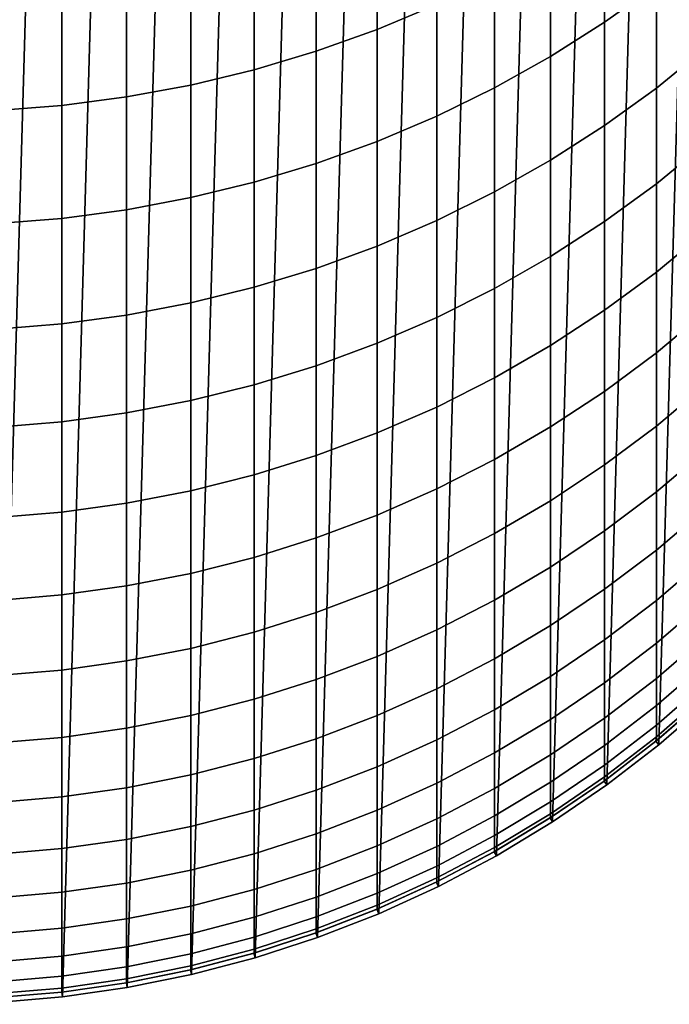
# Model space of a CAD drawing. Header units: metres. Extents: x -28 to 70, y -212 to 27.
# Tile 3 of 220: x 1 to 8, y -212 to -202. Entities that reach past the tile are written whole.
import ezdxf

# ---------------------------------------------------------------- set-up
doc = ezdxf.new("R2010")
doc.units = ezdxf.units.M
doc.layers.add('solid_10_261_012_XXX', color=7, linetype='CONTINUOUS')

msp = doc.modelspace()

# ---------------------------------------------------------------- linework, layer by layer
at = {"layer": 'solid_10_261_012_XXX'}
for points in [[(1.36799, -188.078232, 257.299988), (0.685025, -211.980423, 257.299988), (0, -212, 257.299988), (0.685025, -188.019577, 257.299988)], [(2.046165, -188.175735, 257.299988), (1.36799, -211.921768, 257.299988), (0.685025, -211.980423, 257.299988), (1.36799, -188.078232, 257.299988)], [(2.718072, -188.31189, 257.299988), (2.046165, -211.824265, 257.299988), (1.36799, -211.921768, 257.299988), (2.046165, -188.175735, 257.299988)], [(3.380684, -188.486053, 257.299988), (2.718072, -211.68811, 257.299988), (2.046165, -211.824265, 257.299988), (2.718072, -188.31189, 257.299988)], [(4.03266, -188.697891, 257.299988), (3.380684, -211.513947, 257.299988), (2.718072, -211.68811, 257.299988), (3.380684, -188.486053, 257.299988)], [(4.671196, -188.946503, 257.299988), (4.03266, -211.302109, 257.299988), (3.380684, -211.513947, 257.299988), (4.03266, -188.697891, 257.299988)], [(5.294647, -189.231216, 257.299988), (4.671196, -211.053497, 257.299988), (4.03266, -211.302109, 257.299988), (4.671196, -188.946503, 257.299988)], [(5.900849, -189.551071, 257.299988), (5.294647, -210.768784, 257.299988), (4.671196, -211.053497, 257.299988), (5.294647, -189.231216, 257.299988)], [(6.48762, -189.904922, 257.299988), (5.900849, -210.448929, 257.299988), (5.294647, -210.768784, 257.299988), (5.900849, -189.551071, 257.299988)], [(7.053515, -190.29187, 257.299988), (6.48762, -210.095078, 257.299988), (5.900849, -210.448929, 257.299988), (6.48762, -189.904922, 257.299988)], [(7.596059, -190.710236, 257.299988), (7.053515, -209.70813, 257.299988), (6.48762, -210.095078, 257.299988), (7.053515, -190.29187, 257.299988)], [(8.114169, -191.15918, 257.299988), (7.596059, -209.289764, 257.299988), (7.053515, -209.70813, 257.299988), (7.596059, -190.710236, 257.299988)], [(8.114169, -191.15918, 257.299988), (8.114169, -208.84082, 257.299988), (7.596059, -209.289764, 257.299988)], [(7.029555, -200.584824, 320.990143), (7.029555, -201.740677, 318.22641), (7.57031, -201.353348, 318.070587), (7.57031, -200.201889, 320.823822)], [(4.65555, -200.569824, 324.289429), (4.65555, -201.815811, 321.524841), (5.27688, -201.555283, 321.411682), (5.27688, -200.3125, 324.169189)], [(4.019004, -200.794556, 324.39444), (4.019004, -202.043335, 321.623657), (4.65555, -201.815811, 321.524841), (4.65555, -200.569824, 324.289429)], [(6.465825, -200.938782, 321.14389), (6.465825, -202.098709, 318.370422), (7.029555, -201.740677, 318.22641), (7.029555, -200.584824, 320.990143)], [(3.369324, -200.985977, 324.483856), (3.369324, -202.237122, 321.707855), (4.019004, -202.043335, 321.623657), (4.019004, -200.794556, 324.39444)], [(2.708631, -201.143448, 324.557434), (2.708631, -202.39653, 321.7771), (3.369324, -202.237122, 321.707855), (3.369324, -200.985977, 324.483856)], [(5.880963, -201.262634, 321.284576), (5.880963, -202.426285, 318.502197), (6.465825, -202.098709, 318.370422), (6.465825, -200.938782, 321.14389)], [(7.57031, -201.353348, 318.070587), (7.57031, -202.429169, 315.286926), (8.086323, -202.009384, 315.131256), (8.086323, -200.937973, 317.903503)], [(2.039085, -201.266449, 324.614899), (2.039085, -202.521057, 321.831177), (2.708631, -202.39653, 321.7771), (2.708631, -201.143448, 324.557434)], [(1.362875, -201.354584, 324.656097), (1.362875, -202.610291, 321.869934), (2.039085, -202.521057, 321.831177), (2.039085, -201.266449, 324.614899)], [(5.27688, -201.555283, 321.411682), (5.27688, -202.722305, 318.621277), (5.880963, -202.426285, 318.502197), (5.880963, -201.262634, 321.284576)], [(0.682211, -201.407562, 324.680847), (0.682211, -202.663925, 321.89325), (1.362875, -202.610291, 321.869934), (1.362875, -201.354584, 324.656097)], [(7.029555, -201.740677, 318.22641), (7.029555, -202.820618, 315.432098), (7.57031, -202.429169, 315.286926), (7.57031, -201.353348, 318.070587)], [(4.65555, -201.815811, 321.524841), (4.65555, -202.985809, 318.727264), (5.27688, -202.722305, 318.621277), (5.27688, -201.555283, 321.411682)], [(6.465825, -202.098709, 318.370422), (6.465825, -203.182449, 315.566284), (7.029555, -202.820618, 315.432098), (7.029555, -201.740677, 318.22641)], [(4.019004, -202.043335, 321.623657), (4.019004, -203.215942, 318.819855), (4.65555, -202.985809, 318.727264), (4.65555, -201.815811, 321.524841)], [(7.57031, -202.429169, 315.286926), (7.57031, -203.428558, 312.474915), (8.086323, -203.004669, 312.33078), (8.086323, -202.009384, 315.131256)], [(3.369324, -202.237122, 321.707855), (3.369324, -203.411957, 318.898682), (4.019004, -203.215942, 318.819855), (4.019004, -202.043335, 321.623657)], [(5.880963, -202.426285, 318.502197), (5.880963, -203.513489, 315.689056), (6.465825, -203.182449, 315.566284), (6.465825, -202.098709, 318.370422)], [(2.708631, -202.39653, 321.7771), (2.708631, -203.573212, 318.963562), (3.369324, -203.411957, 318.898682), (3.369324, -202.237122, 321.707855)], [(2.039085, -202.521057, 321.831177), (2.039085, -203.699173, 319.014221), (2.708631, -203.573212, 318.963562), (2.708631, -202.39653, 321.7771)], [(5.27688, -202.722305, 318.621277), (5.27688, -203.812653, 315.800018), (5.880963, -203.513489, 315.689056), (5.880963, -202.426285, 318.502197)], [(1.362875, -202.610291, 321.869934), (1.362875, -203.789429, 319.050537), (2.039085, -203.699173, 319.014221), (2.039085, -202.521057, 321.831177)], [(7.029555, -202.820618, 315.432098), (7.029555, -203.823822, 312.609344), (7.57031, -203.428558, 312.474915), (7.57031, -202.429169, 315.286926)], [(0.682211, -202.663925, 321.89325), (0.682211, -203.843674, 319.072357), (1.362875, -203.789429, 319.050537), (1.362875, -202.610291, 321.869934)], [(4.65555, -202.985809, 318.727264), (4.65555, -204.078964, 315.898773), (5.27688, -203.812653, 315.800018), (5.27688, -202.722305, 318.621277)], [(6.465825, -203.182449, 315.566284), (6.465825, -204.189194, 312.733612), (7.029555, -203.823822, 312.609344), (7.029555, -202.820618, 315.432098)], [(4.019004, -203.215942, 318.819855), (4.019004, -204.311539, 315.985016), (4.65555, -204.078964, 315.898773), (4.65555, -202.985809, 318.727264)], [(7.57031, -203.428558, 312.474915), (7.57031, -204.350754, 309.636658), (8.086323, -203.923096, 309.50415), (8.086323, -203.004669, 312.33078)], [(3.369324, -203.411957, 318.898682), (3.369324, -204.509628, 316.058502), (4.019004, -204.311539, 315.985016), (4.019004, -203.215942, 318.819855)], [(5.880963, -203.513489, 315.689056), (5.880963, -204.523453, 312.84729), (6.465825, -204.189194, 312.733612), (6.465825, -203.182449, 315.566284)], [(2.708631, -203.573212, 318.963562), (2.708631, -204.672592, 316.118927), (3.369324, -204.509628, 316.058502), (3.369324, -203.411957, 318.898682)], [(7.029555, -203.823822, 312.609344), (7.029555, -204.749542, 309.760254), (7.57031, -204.350754, 309.636658), (7.57031, -203.428558, 312.474915)], [(5.27688, -203.812653, 315.800018), (5.27688, -204.825531, 312.950012), (5.880963, -204.523453, 312.84729), (5.880963, -203.513489, 315.689056)], [(2.039085, -203.699173, 319.014221), (2.039085, -204.799896, 316.166138), (2.708631, -204.672592, 316.118927), (2.708631, -203.573212, 318.963562)], [(1.362875, -203.789429, 319.050537), (1.362875, -204.891098, 316.199951), (2.039085, -204.799896, 316.166138), (2.039085, -203.699173, 319.014221)], [(0.682211, -203.843674, 319.072357), (0.682211, -204.945938, 316.220306), (1.362875, -204.891098, 316.199951), (1.362875, -203.789429, 319.050537)], [(4.65555, -204.078964, 315.898773), (4.65555, -205.094437, 313.041473), (5.27688, -204.825531, 312.950012), (5.27688, -203.812653, 315.800018)], [(6.465825, -204.189194, 312.733612), (6.465825, -205.118179, 309.874481), (7.029555, -204.749542, 309.760254), (7.029555, -203.823822, 312.609344)], [(7.57031, -204.350754, 309.636658), (7.57031, -205.195084, 306.774292), (8.086323, -204.763977, 306.653503), (8.086323, -203.923096, 309.50415)], [(4.019004, -204.311539, 315.985016), (4.019004, -205.3293, 313.121338), (4.65555, -205.094437, 313.041473), (4.65555, -204.078964, 315.898773)], [(5.880963, -204.523453, 312.84729), (5.880963, -205.455429, 309.978973), (6.465825, -205.118179, 309.874481), (6.465825, -204.189194, 312.733612)], [(3.369324, -204.509628, 316.058502), (3.369324, -205.529327, 313.189362), (4.019004, -205.3293, 313.121338), (4.019004, -204.311539, 315.985016)], [(7.029555, -204.749542, 309.760254), (7.029555, -205.597107, 306.886932), (7.57031, -205.195084, 306.774292), (7.57031, -204.350754, 309.636658)], [(2.708631, -204.672592, 316.118927), (2.708631, -205.693878, 313.245331), (3.369324, -205.529327, 313.189362), (3.369324, -204.509628, 316.058502)], [(5.27688, -204.825531, 312.950012), (5.27688, -205.760193, 310.073425), (5.880963, -205.455429, 309.978973), (5.880963, -204.523453, 312.84729)], [(2.039085, -204.799896, 316.166138), (2.039085, -205.822403, 313.289032), (2.708631, -205.693878, 313.245331), (2.708631, -204.672592, 316.118927)], [(6.465825, -205.118179, 309.874481), (6.465825, -205.968719, 306.991028), (7.029555, -205.597107, 306.886932), (7.029555, -204.749542, 309.760254)], [(7.57031, -205.195084, 306.774292), (7.57031, -205.960922, 303.889893), (8.086323, -205.526672, 303.780914), (8.086323, -204.763977, 306.653503)], [(0.682211, -204.945938, 316.220306), (0.682211, -205.969879, 313.339203), (1.362875, -205.914505, 313.320374), (1.362875, -204.891098, 316.199951)], [(1.362875, -204.891098, 316.199951), (1.362875, -205.914505, 313.320374), (2.039085, -205.822403, 313.289032), (2.039085, -204.799896, 316.166138)], [(4.65555, -205.094437, 313.041473), (4.65555, -206.031494, 310.157501), (5.27688, -205.760193, 310.073425), (5.27688, -204.825531, 312.950012)], [(4.019004, -205.3293, 313.121338), (4.019004, -206.268448, 310.230927), (4.65555, -206.031494, 310.157501), (4.65555, -205.094437, 313.041473)], [(5.880963, -205.455429, 309.978973), (5.880963, -206.308701, 307.086304), (6.465825, -205.968719, 306.991028), (6.465825, -205.118179, 309.874481)], [(7.029555, -205.597107, 306.886932), (7.029555, -206.365875, 303.991516), (7.57031, -205.960922, 303.889893), (7.57031, -205.195084, 306.774292)], [(3.369324, -205.529327, 313.189362), (3.369324, -206.470261, 310.293457), (4.019004, -206.268448, 310.230927), (4.019004, -205.3293, 313.121338)], [(5.27688, -205.760193, 310.073425), (5.27688, -206.615936, 307.172394), (5.880963, -206.308701, 307.086304), (5.880963, -205.455429, 309.978973)], [(2.708631, -205.693878, 313.245331), (2.708631, -206.636276, 310.34491), (3.369324, -206.470261, 310.293457), (3.369324, -205.529327, 313.189362)], [(6.465825, -205.968719, 306.991028), (6.465825, -206.740189, 304.085449), (7.029555, -206.365875, 303.991516), (7.029555, -205.597107, 306.886932)], [(7.57031, -205.960922, 303.889893), (7.57031, -206.64769, 300.985687), (8.086323, -206.210617, 300.888611), (8.086323, -205.526672, 303.780914)], [(2.039085, -205.822403, 313.289032), (2.039085, -206.765961, 310.385101), (2.708631, -206.636276, 310.34491), (2.708631, -205.693878, 313.245331)], [(1.362875, -205.914505, 313.320374), (1.362875, -206.858887, 310.41391), (2.039085, -206.765961, 310.385101), (2.039085, -205.822403, 313.289032)], [(4.65555, -206.031494, 310.157501), (4.65555, -206.889435, 307.249023), (5.27688, -206.615936, 307.172394), (5.27688, -205.760193, 310.073425)], [(0.682211, -205.969879, 313.339203), (0.682211, -206.914749, 310.431213), (1.362875, -206.858887, 310.41391), (1.362875, -205.914505, 313.320374)], [(5.880963, -206.308701, 307.086304), (5.880963, -207.082642, 304.171387), (6.465825, -206.740189, 304.085449), (6.465825, -205.968719, 306.991028)], [(7.029555, -206.365875, 303.991516), (7.029555, -207.055252, 301.076202), (7.57031, -206.64769, 300.985687), (7.57031, -205.960922, 303.889893)], [(4.019004, -206.268448, 310.230927), (4.019004, -207.128296, 307.315948), (4.65555, -206.889435, 307.249023), (4.65555, -206.031494, 310.157501)], [(7.57031, -206.64769, 300.985687), (7.57031, -207.254868, 298.063782), (8.086323, -206.815308, 297.978699), (8.086323, -206.210617, 300.888611)], [(3.369324, -206.470261, 310.293457), (3.369324, -207.331741, 307.372955), (4.019004, -207.128296, 307.315948), (4.019004, -206.268448, 310.230927)], [(5.27688, -206.615936, 307.172394), (5.27688, -207.39212, 304.249054), (5.880963, -207.082642, 304.171387), (5.880963, -206.308701, 307.086304)], [(6.465825, -206.740189, 304.085449), (6.465825, -207.431992, 301.159882), (7.029555, -207.055252, 301.076202), (7.029555, -206.365875, 303.991516)], [(2.708631, -206.636276, 310.34491), (2.708631, -207.4991, 307.41983), (3.369324, -207.331741, 307.372955), (3.369324, -206.470261, 310.293457)], [(2.039085, -206.765961, 310.385101), (2.039085, -207.629837, 307.456451), (2.708631, -207.4991, 307.41983), (2.708631, -206.636276, 310.34491)], [(4.65555, -206.889435, 307.249023), (4.65555, -207.667603, 304.318176), (5.27688, -207.39212, 304.249054), (5.27688, -206.615936, 307.172394)], [(5.880963, -207.082642, 304.171387), (5.880963, -207.776672, 301.23642), (6.465825, -207.431992, 301.159882), (6.465825, -206.740189, 304.085449)], [(7.029555, -207.055252, 301.076202), (7.029555, -207.664749, 298.143127), (7.57031, -207.254868, 298.063782), (7.57031, -206.64769, 300.985687)], [(1.362875, -206.858887, 310.41391), (1.362875, -207.723511, 307.482727), (2.039085, -207.629837, 307.456451), (2.039085, -206.765961, 310.385101)], [(7.57031, -207.254868, 298.063782), (7.57031, -207.781998, 295.126404), (8.086323, -207.340286, 295.053345), (8.086323, -206.815308, 297.978699)], [(0.682211, -206.914749, 310.431213), (0.682211, -207.779831, 307.498505), (1.362875, -207.723511, 307.482727), (1.362875, -206.858887, 310.41391)], [(4.019004, -207.128296, 307.315948), (4.019004, -207.908203, 304.37854), (4.65555, -207.667603, 304.318176), (4.65555, -206.889435, 307.249023)], [(6.465825, -207.431992, 301.159882), (6.465825, -208.04364, 298.216492), (7.029555, -207.664749, 298.143127), (7.029555, -207.055252, 301.076202)], [(3.369324, -207.331741, 307.372955), (3.369324, -208.113129, 304.429993), (4.019004, -207.908203, 304.37854), (4.019004, -207.128296, 307.315948)], [(5.27688, -207.39212, 304.249054), (5.27688, -208.08815, 301.305603), (5.880963, -207.776672, 301.23642), (5.880963, -207.082642, 304.171387)], [(7.029555, -207.664749, 298.143127), (7.029555, -208.193909, 295.194519), (7.57031, -207.781998, 295.126404), (7.57031, -207.254868, 298.063782)], [(2.708631, -207.4991, 307.41983), (2.708631, -208.281708, 304.47229), (3.369324, -208.113129, 304.429993), (3.369324, -207.331741, 307.372955)], [(7.57031, -207.781998, 295.126404), (7.57031, -208.228714, 292.17569), (8.086323, -207.785156, 292.114716), (8.086323, -207.340286, 295.053345)], [(4.65555, -207.667603, 304.318176), (4.65555, -208.365433, 301.367188), (5.27688, -208.08815, 301.305603), (5.27688, -207.39212, 304.249054)], [(5.880963, -207.776672, 301.23642), (5.880963, -208.390274, 298.2836), (6.465825, -208.04364, 298.216492), (6.465825, -207.431992, 301.159882)], [(2.039085, -207.629837, 307.456451), (2.039085, -208.413391, 304.505341), (2.708631, -208.281708, 304.47229), (2.708631, -207.4991, 307.41983)], [(1.362875, -207.723511, 307.482727), (1.362875, -208.507751, 304.528992), (2.039085, -208.413391, 304.505341), (2.039085, -207.629837, 307.456451)], [(4.019004, -207.908203, 304.37854), (4.019004, -208.60759, 301.420959), (4.65555, -208.365433, 301.367188), (4.65555, -207.667603, 304.318176)], [(6.465825, -208.04364, 298.216492), (6.465825, -208.574661, 295.257477), (7.029555, -208.193909, 295.194519), (7.029555, -207.664749, 298.143127)], [(0.682211, -207.779831, 307.498505), (0.682211, -208.564468, 304.543243), (1.362875, -208.507751, 304.528992), (1.362875, -207.723511, 307.482727)], [(5.27688, -208.08815, 301.305603), (5.27688, -208.703537, 298.344238), (5.880963, -208.390274, 298.2836), (5.880963, -207.776672, 301.23642)], [(7.029555, -208.193909, 295.194519), (7.029555, -208.642319, 292.232544), (7.57031, -208.228714, 292.17569), (7.57031, -207.781998, 295.126404)], [(7.57031, -208.228714, 292.17569), (7.57031, -208.59465, 289.213898), (8.086323, -208.149612, 289.16507), (8.086323, -207.785156, 292.114716)], [(3.369324, -208.113129, 304.429993), (3.369324, -208.813843, 301.466766), (4.019004, -208.60759, 301.420959), (4.019004, -207.908203, 304.37854)], [(5.880963, -208.390274, 298.2836), (5.880963, -208.922989, 295.315094), (6.465825, -208.574661, 295.257477), (6.465825, -208.04364, 298.216492)], [(2.708631, -208.281708, 304.47229), (2.708631, -208.983521, 301.504456), (3.369324, -208.813843, 301.466766), (3.369324, -208.113129, 304.429993)], [(4.65555, -208.365433, 301.367188), (4.65555, -208.982391, 298.398224), (5.27688, -208.703537, 298.344238), (5.27688, -208.08815, 301.305603)], [(7.57031, -208.59465, 289.213898), (7.57031, -208.879562, 286.243225), (8.086323, -208.43335, 286.206573), (8.086323, -208.149612, 289.16507)], [(2.039085, -208.413391, 304.505341), (2.039085, -209.116058, 301.533875), (2.708631, -208.983521, 301.504456), (2.708631, -208.281708, 304.47229)], [(6.465825, -208.574661, 295.257477), (6.465825, -209.024643, 292.285095), (7.029555, -208.642319, 292.232544), (7.029555, -208.193909, 295.194519)], [(7.029555, -208.642319, 292.232544), (7.029555, -209.009674, 289.25943), (7.57031, -208.59465, 289.213898), (7.57031, -208.228714, 292.17569)], [(4.019004, -208.60759, 301.420959), (4.019004, -209.225922, 298.445374), (4.65555, -208.982391, 298.398224), (4.65555, -208.365433, 301.367188)], [(5.27688, -208.703537, 298.344238), (5.27688, -209.237793, 295.367157), (5.880963, -208.922989, 295.315094), (5.880963, -208.390274, 298.2836)], [(1.362875, -208.507751, 304.528992), (1.362875, -209.211014, 301.554962), (2.039085, -209.116058, 301.533875), (2.039085, -208.413391, 304.505341)], [(7.57031, -208.879562, 286.243225), (7.57031, -209.083221, 283.265839), (8.086323, -208.636169, 283.241394), (8.086323, -208.43335, 286.206573)], [(0.682211, -208.564468, 304.543243), (0.682211, -209.268112, 301.567657), (1.362875, -209.211014, 301.554962), (1.362875, -208.507751, 304.528992)], [(5.880963, -208.922989, 295.315094), (5.880963, -209.374435, 292.33316), (6.465825, -209.024643, 292.285095), (6.465825, -208.574661, 295.257477)], [(7.029555, -209.009674, 289.25943), (7.029555, -209.29567, 286.277374), (7.57031, -208.879562, 286.243225), (7.57031, -208.59465, 289.213898)], [(3.369324, -208.813843, 301.466766), (3.369324, -209.43335, 298.485535), (4.019004, -209.225922, 298.445374), (4.019004, -208.60759, 301.420959)], [(6.465825, -209.024643, 292.285095), (6.465825, -209.39328, 289.301514), (7.029555, -209.009674, 289.25943), (7.029555, -208.642319, 292.232544)], [(7.57031, -209.083221, 283.265839), (7.57031, -209.205475, 280.284027), (8.086323, -208.757919, 280.27182), (8.086323, -208.636169, 283.241394)], [(4.65555, -208.982391, 298.398224), (4.65555, -209.518021, 295.413513), (5.27688, -209.237793, 295.367157), (5.27688, -208.703537, 298.344238)], [(7.564531, -209.250961, 267.299988), (8.080259, -208.804092, 267.299988), (8.08029, -208.804062, 277.299988), (7.57031, -209.246231, 277.299988)], [(8.114169, -208.84082, 267.299988), (8.080259, -208.804092, 267.299988), (7.564531, -209.250961, 267.299988), (7.596059, -209.289764, 267.299988)], [(7.57031, -209.205475, 280.284027), (7.57031, -209.246231, 277.299988), (8.08029, -208.804062, 277.299988), (8.086323, -208.757919, 280.27182)], [(2.708631, -208.983521, 301.504456), (2.708631, -209.603989, 298.518555), (3.369324, -209.43335, 298.485535), (3.369324, -208.813843, 301.466766)], [(7.029555, -209.29567, 286.277374), (7.029555, -209.500107, 283.288666), (7.57031, -209.083221, 283.265839), (7.57031, -208.879562, 286.243225)], [(8.114169, -208.84082, 267.299988), (7.596059, -209.289764, 267.299988), (7.596059, -209.289764, 257.299988), (8.114169, -208.84082, 257.299988)], [(2.039085, -209.116058, 301.533875), (2.039085, -209.737274, 298.544373), (2.708631, -209.603989, 298.518555), (2.708631, -208.983521, 301.504456)], [(4.019004, -209.225922, 298.445374), (4.019004, -209.762756, 295.453979), (4.65555, -209.518021, 295.413513), (4.65555, -208.982391, 298.398224)], [(5.27688, -209.237793, 295.367157), (5.27688, -209.690536, 292.376617), (5.880963, -209.374435, 292.33316), (5.880963, -208.922989, 295.315094)], [(6.465825, -209.39328, 289.301514), (6.465825, -209.680283, 286.30899), (7.029555, -209.29567, 286.277374), (7.029555, -209.009674, 289.25943)], [(5.880963, -209.374435, 292.33316), (5.880963, -209.744247, 289.340027), (6.465825, -209.39328, 289.301514), (6.465825, -209.024643, 292.285095)], [(7.029555, -209.500107, 283.288666), (7.029555, -209.622818, 280.295441), (7.57031, -209.205475, 280.284027), (7.57031, -209.083221, 283.265839)], [(0.682211, -209.268112, 301.567657), (0.682211, -209.890213, 298.573975), (1.362875, -209.832794, 298.562836), (1.362875, -209.211014, 301.554962)], [(1.362875, -209.211014, 301.554962), (1.362875, -209.832794, 298.562836), (2.039085, -209.737274, 298.544373), (2.039085, -209.116058, 301.533875)], [(7.029555, -209.622818, 280.295441), (7.029555, -209.663742, 277.299988), (7.564499, -209.250992, 277.299988), (7.57031, -209.205475, 280.284027)], [(7.564499, -209.250992, 277.299988), (7.57031, -209.246231, 277.299988), (7.57031, -209.205475, 280.284027)], [(3.369324, -209.43335, 298.485535), (3.369324, -209.971191, 295.488464), (4.019004, -209.762756, 295.453979), (4.019004, -209.225922, 298.445374)], [(4.65555, -209.518021, 295.413513), (4.65555, -209.971924, 292.415283), (5.27688, -209.690536, 292.376617), (5.27688, -209.237793, 295.367157)], [(6.465825, -209.680283, 286.30899), (6.465825, -209.885437, 283.309723), (7.029555, -209.500107, 283.288666), (7.029555, -209.29567, 286.277374)], [(7.023988, -209.667786, 267.299988), (7.564531, -209.250961, 267.299988), (7.029555, -209.663742, 277.299988), (7.024034, -209.667755, 277.299988)], [(7.596059, -209.289764, 267.299988), (7.564531, -209.250961, 267.299988), (7.023988, -209.667786, 267.299988), (7.053515, -209.70813, 267.299988)], [(7.564531, -209.250961, 267.299988), (7.564499, -209.250992, 277.299988), (7.029555, -209.663742, 277.299988)], [(7.596059, -209.289764, 267.299988), (7.053515, -209.70813, 267.299988), (7.053515, -209.70813, 257.299988), (7.596059, -209.289764, 257.299988)], [(7.564531, -209.250961, 267.299988), (7.57031, -209.246231, 277.299988), (7.564499, -209.250992, 277.299988)], [(5.27688, -209.690536, 292.376617), (5.27688, -210.061417, 289.374817), (5.880963, -209.744247, 289.340027), (5.880963, -209.374435, 292.33316)], [(5.880963, -209.744247, 289.340027), (5.880963, -210.032181, 286.337891), (6.465825, -209.680283, 286.30899), (6.465825, -209.39328, 289.301514)], [(2.708631, -209.603989, 298.518555), (2.708631, -210.14267, 295.516815), (3.369324, -209.971191, 295.488464), (3.369324, -209.43335, 298.485535)], [(4.019004, -209.762756, 295.453979), (4.019004, -210.217667, 292.449066), (4.65555, -209.971924, 292.415283), (4.65555, -209.518021, 295.413513)], [(6.465825, -209.885437, 283.309723), (6.465825, -210.008591, 280.305969), (7.029555, -209.622818, 280.295441), (7.029555, -209.500107, 283.288666)], [(2.039085, -209.737274, 298.544373), (2.039085, -210.276627, 295.538971), (2.708631, -210.14267, 295.516815), (2.708631, -209.603989, 298.518555)], [(6.465825, -210.008591, 280.305969), (6.465825, -210.049652, 277.299988), (7.024034, -209.667755, 277.299988), (7.029555, -209.622818, 280.295441)], [(7.024034, -209.667755, 277.299988), (7.029555, -209.663742, 277.299988), (7.029555, -209.622818, 280.295441)], [(4.65555, -209.971924, 292.415283), (4.65555, -210.34375, 289.405792), (5.27688, -210.061417, 289.374817), (5.27688, -209.690536, 292.376617)], [(5.880963, -210.032181, 286.337891), (5.880963, -210.237991, 283.32901), (6.465825, -209.885437, 283.309723), (6.465825, -209.680283, 286.30899)], [(6.460701, -210.052948, 267.299988), (7.023988, -209.667786, 267.299988), (7.024034, -209.667755, 277.299988), (6.465825, -210.049652, 277.299988)], [(7.053515, -209.70813, 267.299988), (7.023988, -209.667786, 267.299988), (6.460701, -210.052948, 267.299988), (6.48762, -210.095078, 267.299988)], [(7.053515, -209.70813, 267.299988), (6.48762, -210.095078, 267.299988), (6.48762, -210.095078, 257.299988), (7.053515, -209.70813, 257.299988)], [(0.682211, -209.890213, 298.573975), (0.682211, -210.430298, 295.564392), (1.362875, -210.372604, 295.554871), (1.362875, -209.832794, 298.562836)], [(1.362875, -209.832794, 298.562836), (1.362875, -210.372604, 295.554871), (2.039085, -210.276627, 295.538971), (2.039085, -209.737274, 298.544373)], [(3.369324, -209.971191, 295.488464), (3.369324, -210.426971, 292.477844), (4.019004, -210.217667, 292.449066), (4.019004, -209.762756, 295.453979)], [(5.27688, -210.061417, 289.374817), (5.27688, -210.350174, 286.364014), (5.880963, -210.032181, 286.337891), (5.880963, -209.744247, 289.340027)], [(5.880963, -210.237991, 283.32901), (5.880963, -210.361542, 280.315643), (6.465825, -210.008591, 280.305969), (6.465825, -209.885437, 283.309723)], [(2.708631, -210.14267, 295.516815), (2.708631, -210.599167, 292.501495), (3.369324, -210.426971, 292.477844), (3.369324, -209.971191, 295.488464)], [(4.019004, -210.217667, 292.449066), (4.019004, -210.590332, 289.432831), (4.65555, -210.34375, 289.405792), (4.65555, -209.971924, 292.415283)], [(5.27688, -210.350174, 286.364014), (5.27688, -210.55658, 283.346436), (5.880963, -210.237991, 283.32901), (5.880963, -210.032181, 286.337891)], [(5.880963, -210.361542, 280.315643), (5.880963, -210.402725, 277.299988), (6.465825, -210.049652, 277.299988), (6.465825, -210.008591, 280.305969)], [(2.039085, -210.276627, 295.538971), (2.039085, -210.733673, 292.519989), (2.708631, -210.599167, 292.501495), (2.708631, -210.14267, 295.516815)], [(4.65555, -210.34375, 289.405792), (4.65555, -210.633255, 286.387268), (5.27688, -210.350174, 286.364014), (5.27688, -210.061417, 289.374817)], [(5.876148, -210.405457, 267.299988), (6.460701, -210.052948, 267.299988), (6.465825, -210.049652, 277.299988), (5.880963, -210.402725, 277.299988)], [(6.48762, -210.095078, 267.299988), (6.460701, -210.052948, 267.299988), (5.876148, -210.405457, 267.299988), (5.900849, -210.448929, 267.299988)], [(6.48762, -210.095078, 267.299988), (5.900849, -210.448929, 267.299988), (5.900849, -210.448929, 257.299988), (6.48762, -210.095078, 257.299988)], [(3.369324, -210.426971, 292.477844), (3.369324, -210.800354, 289.455872), (4.019004, -210.590332, 289.432831), (4.019004, -210.217667, 292.449066)], [(5.27688, -210.55658, 283.346436), (5.27688, -210.680496, 280.324341), (5.880963, -210.361542, 280.315643), (5.880963, -210.237991, 283.32901)], [(1.362875, -210.372604, 295.554871), (1.362875, -210.830048, 292.533234), (2.039085, -210.733673, 292.519989), (2.039085, -210.276627, 295.538971)], [(4.019004, -210.590332, 289.432831), (4.019004, -210.880478, 286.407562), (4.65555, -210.633255, 286.387268), (4.65555, -210.34375, 289.405792)], [(0.682211, -210.430298, 295.564392), (0.682211, -210.887985, 292.541199), (1.362875, -210.830048, 292.533234), (1.362875, -210.372604, 295.554871)], [(2.708631, -210.599167, 292.501495), (2.708631, -210.973129, 289.474854), (3.369324, -210.800354, 289.455872), (3.369324, -210.426971, 292.477844)], [(4.65555, -210.633255, 286.387268), (4.65555, -210.840195, 283.361938), (5.27688, -210.55658, 283.346436), (5.27688, -210.350174, 286.364014)], [(5.272645, -210.723892, 267.299988), (5.876148, -210.405457, 267.299988), (5.880963, -210.402725, 277.299988), (5.27688, -210.721802, 277.299988)], [(5.900849, -210.448929, 267.299988), (5.876148, -210.405457, 267.299988), (5.272645, -210.723892, 267.299988), (5.294647, -210.768784, 267.299988)], [(5.27688, -210.680496, 280.324341), (5.27688, -210.721802, 277.299988), (5.880963, -210.402725, 277.299988), (5.880963, -210.361542, 280.315643)], [(5.900849, -210.448929, 267.299988), (5.294647, -210.768784, 267.299988), (5.294647, -210.768784, 257.299988), (5.900849, -210.448929, 257.299988)], [(2.039085, -210.733673, 292.519989), (2.039085, -211.108078, 289.489655), (2.708631, -210.973129, 289.474854), (2.708631, -210.599167, 292.501495)], [(3.369324, -210.800354, 289.455872), (3.369324, -211.091049, 286.424866), (4.019004, -210.880478, 286.407562), (4.019004, -210.590332, 289.432831)], [(4.019004, -210.880478, 286.407562), (4.019004, -211.087875, 283.375488), (4.65555, -210.840195, 283.361938), (4.65555, -210.633255, 286.387268)], [(4.65555, -210.840195, 283.361938), (4.65555, -210.964417, 280.332092), (5.27688, -210.680496, 280.324341), (5.27688, -210.55658, 283.346436)], [(1.362875, -210.830048, 292.533234), (1.362875, -211.204788, 289.500244), (2.039085, -211.108078, 289.489655), (2.039085, -210.733673, 292.519989)], [(4.651704, -211.007462, 267.299988), (5.272645, -210.723892, 267.299988), (5.27688, -210.721802, 277.299988), (4.65555, -211.005829, 277.299988)], [(5.294647, -210.768784, 267.299988), (5.272645, -210.723892, 267.299988), (4.651704, -211.007462, 267.299988), (4.671196, -211.053497, 267.299988)], [(4.65555, -210.964417, 280.332092), (4.65555, -211.005829, 277.299988), (5.27688, -210.721802, 277.299988), (5.27688, -210.680496, 280.324341)], [(0.682211, -210.887985, 292.541199), (0.682211, -211.262924, 289.506622), (1.362875, -211.204788, 289.500244), (1.362875, -210.830048, 292.533234)], [(2.708631, -210.973129, 289.474854), (2.708631, -211.264267, 286.439087), (3.369324, -211.091049, 286.424866), (3.369324, -210.800354, 289.455872)], [(4.019004, -211.087875, 283.375488), (4.019004, -211.212387, 280.338867), (4.65555, -210.964417, 280.332092), (4.65555, -210.840195, 283.361938)], [(5.294647, -210.768784, 267.299988), (4.671196, -211.053497, 267.299988), (4.671196, -211.053497, 257.299988), (5.294647, -210.768784, 257.299988)], [(3.369324, -211.091049, 286.424866), (3.369324, -211.298843, 283.387024), (4.019004, -211.087875, 283.375488), (4.019004, -210.880478, 286.407562)], [(4.019004, -211.212387, 280.338867), (4.019004, -211.253891, 277.299988), (4.65555, -211.005829, 277.299988), (4.65555, -210.964417, 280.332092)], [(2.039085, -211.108078, 289.489655), (2.039085, -211.399582, 286.450195), (2.708631, -211.264267, 286.439087), (2.708631, -210.973129, 289.474854)], [(4.015845, -211.25502, 267.299988), (4.651704, -211.007462, 267.299988), (4.65555, -211.005829, 277.299988), (4.019004, -211.253891, 277.299988)], [(4.671196, -211.053497, 267.299988), (4.651704, -211.007462, 267.299988), (4.015845, -211.25502, 267.299988), (4.03266, -211.302109, 267.299988)], [(4.671196, -211.053497, 267.299988), (4.03266, -211.302109, 267.299988), (4.03266, -211.302109, 257.299988), (4.671196, -211.053497, 257.299988)], [(1.362875, -211.204788, 289.500244), (1.362875, -211.496536, 286.45816), (2.039085, -211.399582, 286.450195), (2.039085, -211.108078, 289.489655)], [(2.708631, -211.264267, 286.439087), (2.708631, -211.472397, 283.396515), (3.369324, -211.298843, 283.387024), (3.369324, -211.091049, 286.424866)], [(3.369324, -211.298843, 283.387024), (3.369324, -211.423584, 280.344635), (4.019004, -211.212387, 280.338867), (4.019004, -211.087875, 283.375488)], [(0.682211, -211.262924, 289.506622), (0.682211, -211.554825, 286.462952), (1.362875, -211.496536, 286.45816), (1.362875, -211.204788, 289.500244)], [(2.039085, -211.399582, 286.450195), (2.039085, -211.607956, 283.403931), (2.708631, -211.472397, 283.396515), (2.708631, -211.264267, 286.439087)], [(3.366634, -211.465958, 267.299988), (4.015845, -211.25502, 267.299988), (4.019004, -211.253891, 277.299988), (3.369324, -211.465164, 277.299988)], [(4.03266, -211.302109, 267.299988), (4.015845, -211.25502, 267.299988), (3.366634, -211.465958, 267.299988), (3.380684, -211.513947, 267.299988)], [(3.369324, -211.423584, 280.344635), (3.369324, -211.465164, 277.299988), (4.019004, -211.253891, 277.299988), (4.019004, -211.212387, 280.338867)], [(2.708631, -211.472397, 283.396515), (2.708631, -211.597321, 280.349396), (3.369324, -211.423584, 280.344635), (3.369324, -211.298843, 283.387024)], [(4.03266, -211.302109, 267.299988), (3.380684, -211.513947, 267.299988), (3.380684, -211.513947, 257.299988), (4.03266, -211.302109, 257.299988)], [(1.362875, -211.496536, 286.45816), (1.362875, -211.705093, 283.409241), (2.039085, -211.607956, 283.403931), (2.039085, -211.399582, 286.450195)], [(2.039085, -211.607956, 283.403931), (2.039085, -211.733047, 280.353119), (2.708631, -211.597321, 280.349396), (2.708631, -211.472397, 283.396515)], [(2.706685, -211.639435, 267.299988), (3.366634, -211.465958, 267.299988), (3.369324, -211.465164, 277.299988), (2.708631, -211.638977, 277.299988)], [(3.380684, -211.513947, 267.299988), (3.366634, -211.465958, 267.299988), (2.706685, -211.639435, 267.299988), (2.718072, -211.68811, 267.299988)], [(2.708631, -211.597321, 280.349396), (2.708631, -211.638977, 277.299988), (3.369324, -211.465164, 277.299988), (3.369324, -211.423584, 280.344635)], [(0.682211, -211.554825, 286.462952), (0.682211, -211.763489, 283.412445), (1.362875, -211.705093, 283.409241), (1.362875, -211.496536, 286.45816)], [(3.380684, -211.513947, 267.299988), (2.718072, -211.68811, 267.299988), (2.718072, -211.68811, 257.299988), (3.380684, -211.513947, 257.299988)], [(1.362875, -211.705093, 283.409241), (1.362875, -211.830292, 280.355774), (2.039085, -211.733047, 280.353119), (2.039085, -211.607956, 283.403931)], [(2.03769, -211.774979, 267.299988), (2.706685, -211.639435, 267.299988), (2.708631, -211.638977, 277.299988), (2.039085, -211.77475, 277.299988)], [(2.718072, -211.68811, 267.299988), (2.706685, -211.639435, 267.299988), (2.03769, -211.774979, 267.299988), (2.046165, -211.824265, 267.299988)], [(2.039085, -211.733047, 280.353119), (2.039085, -211.77475, 277.299988), (2.708631, -211.638977, 277.299988), (2.708631, -211.597321, 280.349396)], [(0.682211, -211.763489, 283.412445), (0.682211, -211.888748, 280.357361), (1.362875, -211.830292, 280.355774), (1.362875, -211.705093, 283.409241)], [(1.362227, -211.872101, 267.299988), (2.03769, -211.774979, 267.299988), (2.039085, -211.77475, 277.299988), (1.362875, -211.872025, 277.299988)], [(2.046165, -211.824265, 267.299988), (2.03769, -211.774979, 267.299988), (1.362227, -211.872101, 267.299988), (1.36799, -211.921768, 267.299988)], [(1.362875, -211.830292, 280.355774), (1.362875, -211.872025, 277.299988), (2.039085, -211.77475, 277.299988), (2.039085, -211.733047, 280.353119)], [(2.718072, -211.68811, 267.299988), (2.046165, -211.824265, 267.299988), (2.046165, -211.824265, 257.299988), (2.718072, -211.68811, 257.299988)], [(0.682193, -211.930511, 267.299988), (1.362227, -211.872101, 267.299988), (1.362875, -211.872025, 277.299988), (0.682211, -211.930511, 277.299988)], [(1.36799, -211.921768, 267.299988), (1.362227, -211.872101, 267.299988), (0.682193, -211.930511, 267.299988), (0.685025, -211.980423, 267.299988)], [(0.682211, -211.888748, 280.357361), (0.682211, -211.930511, 277.299988), (1.362875, -211.872025, 277.299988), (1.362875, -211.830292, 280.355774)], [(2.046165, -211.824265, 267.299988), (1.36799, -211.921768, 267.299988), (1.36799, -211.921768, 257.299988), (2.046165, -211.824265, 257.299988)], [(1.36799, -211.921768, 267.299988), (0.685025, -211.980423, 267.299988), (0.685025, -211.980423, 257.299988), (1.36799, -211.921768, 257.299988)]]:
    msp.add_3dface(points, dxfattribs=at)

doc.saveas('drawing.dxf')
